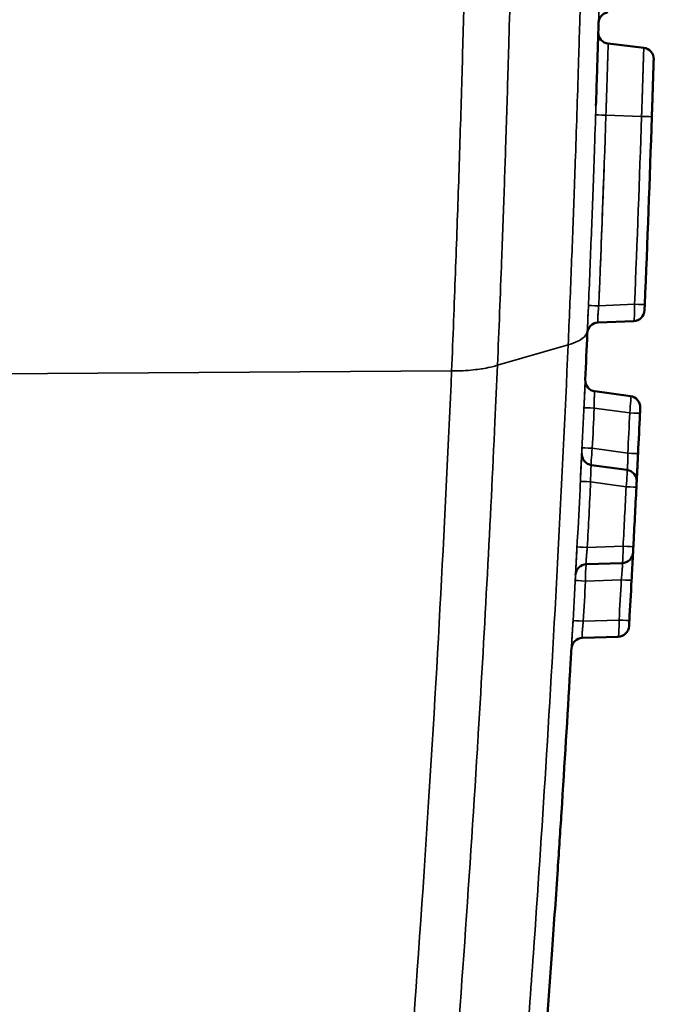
# Model space of a CAD drawing. Header units: millimetres. Extents: x 38 to 2514, y 38 to 1622.
# Tile 188 of 256: x 1157.38 to 1163.2, y 1315.38 to 1324.14. Entities that reach past the tile are written whole.
import ezdxf

# ---------------------------------------------------------------- set-up
doc = ezdxf.new("R2010")
doc.units = ezdxf.units.MM
doc.header["$LTSCALE"] = 7.692308
for name, color, linetype, lineweight in [('Dimension (ISO)', 7, 'Continuous', 25), ('Visible (ISO)', 7, 'Continuous', 50), ('Visible Narrow (ISO)', 7, 'Continuous', 35)]:
    doc.layers.add(name, color=color, linetype=linetype, lineweight=lineweight)
doc.styles.add('Note Text (ANSI)', font='tahoma.ttf')
doc.dimstyles.new('Default (ISO)', dxfattribs={"dimscale": 7.692308, "dimtxt": 1, "dimasz": 2.5, "dimexe": 3.175, "dimexo": 0, "dimgap": 0.762, "dimtad": 1, "dimrnd": 1e-08, "dimzin": 0, "dimdsep": 46, "dimtxsty": 'Note Text (ANSI)', "dimcen": 0.09, "dimdle": 10, "dimclrd": 1, "dimclre": 1, "dimclrt": 1, "dimazin": 0, "dimtfac": 3.5052, "dimtmove": 0, "dimatfit": 3, "dimfxl": 1, "dimtolj": 1, "dimtzin": 0, "dimlwd": -1, "dimlwe": -1, "dimarcsym": 0})

# ---------------------------------------------------------------- blocks, each defined once
blk = doc.blocks.new('*D12')
at = {"layer": 'Defpoints', "color": 0, "transparency": 16777216}
for p in [(1080.3751, 1332.9935), (1068.8557, 1326.9684)]:
    blk.add_point(p, dxfattribs=at)
at = {"layer": 'Dimension (ISO)', "color": 1, "transparency": 16777216}
for p, q in [((1097.4157, 1341.9065), (1312.118, 1454.2046)), ((1068.8557, 1326.9684), (1080.3751, 1332.9935)), ((1051.8151, 1318.0555), (1034.7745, 1309.1425))]:
    blk.add_line(p, q, dxfattribs=at)
for points in [[(1095.9302, 1344.7466), (1098.9012, 1339.0664), (1080.3751, 1332.9935)], [(1050.3296, 1320.8956), (1053.3006, 1315.2154), (1068.8557, 1326.9684)]]:
    blk.add_solid(points, dxfattribs=at)
at = {"layer": 'Dimension (ISO)', "color": 1, "transparency": 16777216, "insert": (1200.1712, 1413.6237), "char_height": 7.692308, "attachment_point": 1, "rotation": 27.61142, "style": 'Note Text (ANSI)'}
blk.add_mtext('\\A1;∅13.00 mm [∅0.512 in]', dxfattribs=at)

msp = doc.modelspace()

# ---------------------------------------------------------------- linework, layer by layer
at = {"layer": 'Visible (ISO)'}
for p, q in [((1162.615, 1323.9258), (1162.9314, 1323.8885)), ((1162.5035, 1323.2926), (1162.5035, 1323.2926)), ((1162.8428, 1321.4584), (1162.5245, 1321.4442)), ((1162.8132, 1320.791), (1162.4974, 1320.8332)), ((1162.782, 1320.134), (1162.4663, 1320.1773)), ((1162.7396, 1319.3061), (1162.4211, 1319.2953)), ((1162.7035, 1318.65), (1162.385, 1318.6402))]:
    msp.add_line(p, q, dxfattribs=at)
for radius in [92.2022, 91.8592]:
    msp.add_circle((1074.6154, 1329.981), radius, dxfattribs=at)
for centre, radius, start, end in [((1162.6267, 1324.0251), 0.1, 178.29438, 263.26814), ((1162.9197, 1323.7892), 0.1, 358.22944, 83.26814), ((962.6154, 1329.981), 200.5, 357.605426, 358.083608), ((1162.8383, 1321.5583), 0.1, 272.55248, 357.59119), ((1162.5289, 1321.3443), 0.1, 92.55248, 177.52624), ((1162.5107, 1320.9323), 0.1, 177.40817, 262.38193), ((1162.8, 1320.6919), 0.1, 357.34323, 82.38193), ((962.6154, 1329.981), 200.5, 357.226402, 357.328986), ((1162.4799, 1320.2764), 0.1, 177.22014, 262.1939), ((1162.7684, 1320.035), 0.1, 357.15519, 82.1939), ((962.6154, 1329.981), 200.5, 356.989388, 357.140948), ((1162.7362, 1319.4061), 0.1, 271.93645, 356.97515), ((1162.4245, 1319.1954), 0.1, 91.93645, 176.91021), ((962.6154, 1329.981), 200.5, 356.801516, 356.903968), ((1162.7004, 1318.7499), 0.1, 271.74857, 356.78728), ((1162.3881, 1318.5403), 0.1, 91.74857, 176.72233)]:
    msp.add_arc(centre, radius, start, end, dxfattribs=at)
for points, knots in [([(1162.6113, 1324.2043), (1162.6008, 1324.2024), (1162.5906, 1324.1988), (1162.5719, 1324.1886), (1162.5633, 1324.182), (1162.5488, 1324.1664), (1162.5427, 1324.1574), (1162.5338, 1324.1381), (1162.5309, 1324.1276), (1162.5296, 1324.1157), (1162.5295, 1324.1144), (1162.5293, 1324.1121), (1162.5293, 1324.1112), (1162.5292, 1324.11), (1162.5292, 1324.1098), (1162.5292, 1324.1095), (1162.5292, 1324.1095), (1162.5292, 1324.1093), (1162.5292, 1324.1093), (1162.5292, 1324.1092), (1162.5292, 1324.1091), (1162.5292, 1324.109), (1162.5292, 1324.109), (1162.5292, 1324.1089), (1162.5292, 1324.1089), (1162.5292, 1324.1089)], [0, 0, 0, 0, 0.00318665, 0.00318665, 0.006373, 0.006373, 0.00955936, 0.00955936, 0.01274571, 0.01274571, 0.01313889, 0.01313889, 0.01343387, 0.01343387, 0.01349734, 0.01349734, 0.01351713, 0.01351713, 0.01353699, 0.01353699, 0.01357723, 0.01357723, 0.01373668, 0.01373668, 0.01384948, 0.01384948, 0.01384948, 0.01384948]), ([(1162.5062, 1323.3743), (1162.5095, 1323.4741), (1162.5127, 1323.5735), (1162.5165, 1323.6926), (1162.5171, 1323.7121), (1162.5216, 1323.857), (1162.5255, 1323.9827), (1162.5292, 1324.1089)], [0.336703, 0.336703, 0.336703, 0.336703, 0.3896343, 0.3896343, 0.4, 0.4, 0.466679, 0.466679, 0.466679, 0.466679]), ([(1163.0197, 1323.7861), (1163.0197, 1323.7861), (1163.0197, 1323.7858), (1163.0196, 1323.7852), (1163.0196, 1323.785), (1163.0196, 1323.7847), (1163.0196, 1323.7843), (1163.0196, 1323.7832), (1163.0195, 1323.7815), (1163.0194, 1323.7793), (1163.0194, 1323.7788), (1163.0194, 1323.7784), (1163.0194, 1323.7779), (1163.0193, 1323.7758), (1163.0193, 1323.7732), (1163.0192, 1323.7701), (1163.0191, 1323.7689), (1163.0191, 1323.7676), (1163.019, 1323.7662), (1163.0189, 1323.7615), (1163.0187, 1323.7559), (1163.0185, 1323.749), (1163.0183, 1323.7425), (1163.0181, 1323.735), (1163.0178, 1323.7261), (1163.0177, 1323.7241), (1163.0177, 1323.7221), (1163.0176, 1323.72), (1163.0173, 1323.7091), (1163.0169, 1323.6963), (1163.0164, 1323.6816), (1163.0161, 1323.671), (1163.0157, 1323.6594), (1163.0153, 1323.6469), (1163.0152, 1323.6419), (1163.015, 1323.6368), (1163.0148, 1323.6316), (1163.0145, 1323.622), (1163.0142, 1323.6119), (1163.0139, 1323.6015), (1163.0136, 1323.5916), (1163.0132, 1323.5814), (1163.0129, 1323.571), (1163.0124, 1323.5563), (1163.0119, 1323.5412), (1163.0114, 1323.5257), (1163.0112, 1323.5185), (1163.011, 1323.5113), (1163.0107, 1323.504), (1163.0103, 1323.4904), (1163.0099, 1323.4765), (1163.0094, 1323.4623), (1163.0091, 1323.4524), (1163.0087, 1323.4423), (1163.0084, 1323.432), (1163.0079, 1323.4154), (1163.0073, 1323.3984), (1163.0067, 1323.3812), (1163.0064, 1323.3726), (1163.0062, 1323.3638), (1163.0059, 1323.3551), (1163.0053, 1323.3372), (1163.0047, 1323.3192), (1163.0041, 1323.3011), (1163.0038, 1323.2928), (1163.0035, 1323.2844), (1163.0034, 1323.276)], [0, 0, 0, 0, 0.058966, 0.058966, 0.058966, 0.083333, 0.083333, 0.083333, 0.153091, 0.153091, 0.153091, 0.166667, 0.166667, 0.166667, 0.226539, 0.226539, 0.226539, 0.25, 0.25, 0.25, 0.327895, 0.327895, 0.327895, 0.400669, 0.400669, 0.400669, 0.416667, 0.416667, 0.416667, 0.5, 0.5, 0.5, 0.559781, 0.559781, 0.559781, 0.583333, 0.583333, 0.583333, 0.626162, 0.626162, 0.626162, 0.666667, 0.666667, 0.666667, 0.72362, 0.72362, 0.72362, 0.75, 0.75, 0.75, 0.798956, 0.798956, 0.798956, 0.833333, 0.833333, 0.833333, 0.888712, 0.888712, 0.888712, 0.916667, 0.916667, 0.916667, 0.973798, 0.973798, 0.973798, 1, 1, 1, 1]), ([(1162.9403, 1321.6039), (1162.9402, 1321.6008), (1162.9401, 1321.5978), (1162.9399, 1321.5949), (1162.9399, 1321.5931), (1162.9398, 1321.5914), (1162.9397, 1321.5897), (1162.9396, 1321.5864), (1162.9394, 1321.5833), (1162.9393, 1321.5805), (1162.9393, 1321.5794), (1162.9392, 1321.5784), (1162.9392, 1321.5775), (1162.9391, 1321.575), (1162.939, 1321.5727), (1162.9389, 1321.5706), (1162.9389, 1321.5697), (1162.9388, 1321.5689), (1162.9388, 1321.568), (1162.9387, 1321.5659), (1162.9386, 1321.5639), (1162.9386, 1321.5622), (1162.9385, 1321.5618), (1162.9385, 1321.5613), (1162.9385, 1321.5609), (1162.9384, 1321.5595), (1162.9384, 1321.5582), (1162.9383, 1321.5572), (1162.9383, 1321.5568), (1162.9383, 1321.5564), (1162.9383, 1321.556), (1162.9383, 1321.5552), (1162.9382, 1321.5547), (1162.9382, 1321.5543), (1162.9382, 1321.5542), (1162.9382, 1321.5541), (1162.9382, 1321.5541)], [0, 0, 0, 0, 0.102536, 0.102536, 0.102536, 0.166667, 0.166667, 0.166667, 0.289236, 0.289236, 0.289236, 0.333333, 0.333333, 0.333333, 0.448884, 0.448884, 0.448884, 0.5, 0.5, 0.5, 0.630768, 0.630768, 0.630768, 0.666667, 0.666667, 0.666667, 0.784177, 0.784177, 0.784177, 0.833333, 0.833333, 0.833333, 0.943947, 0.943947, 0.943947, 1, 1, 1, 1]), ([(1162.8999, 1320.6872), (1162.8999, 1320.6872), (1162.8998, 1320.6865), (1162.8998, 1320.6852), (1162.8997, 1320.6839), (1162.8996, 1320.6819), (1162.8995, 1320.6797), (1162.8994, 1320.6774), (1162.8993, 1320.6749), (1162.8992, 1320.672), (1162.899, 1320.6692), (1162.8989, 1320.666), (1162.8987, 1320.6626), (1162.8986, 1320.6592), (1162.8984, 1320.6554), (1162.8982, 1320.6512), (1162.898, 1320.647), (1162.8978, 1320.6424), (1162.8976, 1320.6374)], [0.0000004, 0.0000004, 0.0000004, 0.0000004, 0.1666667, 0.1666667, 0.1666667, 0.3333333, 0.3333333, 0.3333333, 0.5, 0.5, 0.5, 0.6666667, 0.6666667, 0.6666667, 0.8333333, 0.8333333, 0.8333333, 1, 1, 1, 1]), ([(1162.8683, 1320.03), (1162.8683, 1320.03), (1162.8683, 1320.0293), (1162.8682, 1320.0279), (1162.8681, 1320.0266), (1162.868, 1320.0247), (1162.8679, 1320.0225), (1162.8678, 1320.0202), (1162.8677, 1320.0176), (1162.8675, 1320.0148), (1162.8674, 1320.0119), (1162.8672, 1320.0088), (1162.8671, 1320.0054), (1162.8669, 1320.0019), (1162.8667, 1319.9982), (1162.8665, 1319.994), (1162.8663, 1319.9898), (1162.8661, 1319.9852), (1162.8658, 1319.9802)], [0.0000004, 0.0000004, 0.0000004, 0.0000004, 0.1666667, 0.1666667, 0.1666667, 0.3333333, 0.3333333, 0.3333333, 0.5, 0.5, 0.5, 0.6666667, 0.6666667, 0.6666667, 0.8333333, 0.8333333, 0.8333333, 1, 1, 1, 1]), ([(1162.8387, 1319.4505), (1162.8385, 1319.4474), (1162.8383, 1319.4444), (1162.8382, 1319.4416), (1162.8381, 1319.4398), (1162.838, 1319.438), (1162.8379, 1319.4363), (1162.8377, 1319.4331), (1162.8376, 1319.43), (1162.8374, 1319.4271), (1162.8374, 1319.4261), (1162.8373, 1319.4251), (1162.8373, 1319.4242), (1162.8371, 1319.4216), (1162.837, 1319.4194), (1162.8369, 1319.4173), (1162.8369, 1319.4164), (1162.8368, 1319.4155), (1162.8368, 1319.4147), (1162.8367, 1319.4125), (1162.8366, 1319.4106), (1162.8365, 1319.4089), (1162.8364, 1319.4084), (1162.8364, 1319.408), (1162.8364, 1319.4076), (1162.8363, 1319.4061), (1162.8363, 1319.4049), (1162.8362, 1319.4039), (1162.8362, 1319.4035), (1162.8362, 1319.4031), (1162.8361, 1319.4027), (1162.8361, 1319.4019), (1162.8361, 1319.4013), (1162.836, 1319.401), (1162.836, 1319.4009), (1162.836, 1319.4008), (1162.836, 1319.4008)], [0.0000003, 0.0000003, 0.0000003, 0.0000003, 0.1025361, 0.1025361, 0.1025361, 0.1666667, 0.1666667, 0.1666667, 0.289236, 0.289236, 0.289236, 0.3333333, 0.3333333, 0.3333333, 0.4488843, 0.4488843, 0.4488843, 0.5, 0.5, 0.5, 0.6307681, 0.6307681, 0.6307681, 0.6666667, 0.6666667, 0.6666667, 0.7841767, 0.7841767, 0.7841767, 0.8333333, 0.8333333, 0.8333333, 0.9439466, 0.9439466, 0.9439466, 1, 1, 1, 1]), ([(1162.8031, 1318.7941), (1162.8029, 1318.7909), (1162.8027, 1318.7879), (1162.8026, 1318.7851), (1162.8025, 1318.7833), (1162.8024, 1318.7815), (1162.8023, 1318.7798), (1162.8021, 1318.7766), (1162.8019, 1318.7735), (1162.8017, 1318.7706), (1162.8017, 1318.7696), (1162.8016, 1318.7686), (1162.8016, 1318.7677), (1162.8014, 1318.7652), (1162.8013, 1318.7629), (1162.8012, 1318.7608), (1162.8011, 1318.7599), (1162.8011, 1318.759), (1162.801, 1318.7582), (1162.8009, 1318.7561), (1162.8008, 1318.7541), (1162.8007, 1318.7524), (1162.8007, 1318.752), (1162.8007, 1318.7515), (1162.8006, 1318.7511), (1162.8006, 1318.7497), (1162.8005, 1318.7484), (1162.8004, 1318.7474), (1162.8004, 1318.747), (1162.8004, 1318.7466), (1162.8004, 1318.7462), (1162.8003, 1318.7454), (1162.8003, 1318.7449), (1162.8003, 1318.7445), (1162.8003, 1318.7444), (1162.8003, 1318.7443), (1162.8003, 1318.7443)], [0.0000003, 0.0000003, 0.0000003, 0.0000003, 0.1025361, 0.1025361, 0.1025361, 0.1666667, 0.1666667, 0.1666667, 0.289236, 0.289236, 0.289236, 0.3333333, 0.3333333, 0.3333333, 0.4488843, 0.4488843, 0.4488843, 0.5, 0.5, 0.5, 0.6307681, 0.6307681, 0.6307681, 0.6666667, 0.6666667, 0.6666667, 0.7841767, 0.7841767, 0.7841767, 0.8333333, 0.8333333, 0.8333333, 0.9439466, 0.9439466, 0.9439466, 1, 1, 1, 1]), ([(1160.3969, 1300.2743), (1160.4824, 1300.8437), (1160.5651, 1301.4112), (1160.6452, 1301.9776), (1160.7254, 1302.5449), (1160.803, 1303.111), (1160.8781, 1303.6767), (1160.9038, 1303.8705), (1160.9292, 1304.0642), (1160.9543, 1304.2579), (1161.0276, 1304.8231), (1161.0984, 1305.3881), (1161.1669, 1305.9538), (1161.1732, 1306.0058), (1161.1794, 1306.0577), (1161.1857, 1306.1096), (1161.2381, 1306.546), (1161.2892, 1306.9828), (1161.3387, 1307.4189), (1161.3883, 1307.8557), (1161.4363, 1308.2918), (1161.4828, 1308.7261), (1161.5294, 1309.1629), (1161.5745, 1309.5979), (1161.6178, 1310.0298), (1161.6401, 1310.2525), (1161.662, 1310.4744), (1161.6834, 1310.6954), (1161.7215, 1311.089), (1161.7582, 1311.4796), (1161.7933, 1311.8661), (1161.8348, 1312.3217), (1161.8741, 1312.7717), (1161.9114, 1313.2149), (1161.9493, 1313.6654), (1161.9851, 1314.109), (1162.0188, 1314.5442), (1162.0536, 1314.9942), (1162.0862, 1315.4353), (1162.1167, 1315.8662), (1162.1339, 1316.1089), (1162.1504, 1316.3484), (1162.1662, 1316.5843), (1162.1776, 1316.7536), (1162.1886, 1316.9211), (1162.1993, 1317.0867), (1162.2273, 1317.5198), (1162.253, 1317.9399), (1162.2768, 1318.3477), (1162.2806, 1318.4141), (1162.2845, 1318.4802), (1162.2882, 1318.546)], [0, 0, 0, 0, 0.0727241, 0.0727241, 0.0727241, 0.1455748, 0.1455748, 0.1455748, 0.1705261, 0.1705261, 0.1705261, 0.2433182, 0.2433182, 0.2433182, 0.25, 0.25, 0.25, 0.3061297, 0.3061297, 0.3061297, 0.3623436, 0.3623436, 0.3623436, 0.4188895, 0.4188895, 0.4188895, 0.4480483, 0.4480483, 0.4480483, 0.5, 0.5, 0.5, 0.5612188, 0.5612188, 0.5612188, 0.623443, 0.623443, 0.623443, 0.6877713, 0.6877713, 0.6877713, 0.7240034, 0.7240034, 0.7240034, 0.75, 0.75, 0.75, 0.8179804, 0.8179804, 0.8179804, 0.8290548, 0.8290548, 0.8290548, 0.8290548])]:
    msp.add_open_spline(points, degree=3, knots=knots, dxfattribs=at)
for points in [[(1162.4108, 1320.9369), (1162.4171, 1321.0758), (1162.4231, 1321.213), (1162.429, 1321.3486)], [(1162.8805, 1320.2789), (1162.8797, 1320.2621), (1162.8781, 1320.2283), (1162.8756, 1320.1783), (1162.873, 1320.125), (1162.8706, 1320.077), (1162.8688, 1320.0407), (1162.8683, 1320.03), (1162.8683, 1320.03)], [(1162.836, 1319.4008), (1162.836, 1319.4008), (1162.8359, 1319.3974), (1162.835, 1319.382), (1162.8334, 1319.3513), (1162.8309, 1319.3035), (1162.8273, 1319.2374), (1162.8244, 1319.1824), (1162.8227, 1319.152)]]:
    msp.add_open_spline(points, degree=3, dxfattribs=at)
at = {"layer": 'Visible Narrow (ISO)'}
for p, q in [((1162.5947, 1323.2896), (1162.912, 1323.279)), ((1162.544, 1321.9153), (1162.544, 1321.9152)), ((1162.8491, 1321.6077), (1162.5308, 1321.5935)), ((1161.6303, 1321.065), (1162.2589, 1321.2465)), ((1152.215, 1320.9571), (1161.2225, 1321.0149)), ((1162.8064, 1320.6417), (1162.4906, 1320.6839)), ((1162.4736, 1320.3266), (1162.7893, 1320.2833)), ((1162.7746, 1319.9847), (1162.459, 1320.028)), ((1162.7475, 1319.4553), (1162.4291, 1319.4446)), ((1162.4131, 1319.1462), (1162.7316, 1319.1569)), ((1162.7119, 1318.7991), (1162.3934, 1318.7894))]:
    msp.add_line(p, q, dxfattribs=at)
msp.add_circle((1074.6154, 1329.981), 92.0855, dxfattribs=at)
for centre, major_axis, ratio, start_param, end_param in [((1162.6035, 1323.2892), (-0.0999, 0.0033), 0.000811, 4.799654, 6.282035), ((962.4755, 1329.9815), (-8.5834, -200.8126), 0.996195, 1.571607, 1.580051), ((962.4002, 1329.9842), (-8.6002, -201.2065), 0.996195, 1.571745, 1.58005), ((1162.9033, 1323.2794), (0.1002, -0.0034), 0.000811, 4.799654, 6.284321), ((964.1253, 1329.9189), (-8.192, -199.1702), 0.996195, 1.571586, 1.576379), ((1162.589, 1322.8695), (0.0034, -0.1499), 0.057781, 4.705697, 4.706989), ((1162.589, 1322.8698), (0.0999, -0.0036), 0.000487, 1.658061, 1.658174), ((964.1252, 1329.9164), (-8.5126, -199.1568), 0.996195, 1.571586, 1.572452), ((1162.5395, 1321.5931), (-0.0999, 0.0042), 0.000069, 0, 0.001175), ((1162.5395, 1321.5931), (-0.0999, 0.0042), 0.000069, 4.799655, 6.28201), ((1162.8404, 1321.6083), (0.0023, -0.1499), 0.057856, 0.001503, 1.565887), ((1162.8404, 1321.6081), (0.0999, -0.0042), 0.000082, 4.799655, 6.281991), ((1161.8305, 1321.3973), (0.5994, -0.0258), 0.319575, 5.522099, 6.283185), ((1162.7977, 1320.6419), (0.0156, 0.1491), 0.057873, 4.717012, 6.281682), ((1162.4993, 1320.6835), (-0.0999, 0.0046), 0.000218, 4.799655, 6.283027), ((941.8941, 1330.9645), (-220.5875, 10.4703), 0.951874, 3.140794, 3.142496), ((931.0631, 1331.4817), (-231.7347, 11.0221), 0.929411, 3.140774, 3.142438), ((1162.7977, 1320.6421), (0.0999, -0.0047), 0.000206, 4.799655, 6.283333), ((1162.4823, 1320.3261), (-0.0999, 0.0048), 0.000061, 4.799655, 6.283281), ((1162.4823, 1320.3264), (-0.016, -0.1491), 0.057814, 4.717244, 6.281651), ((1162.7806, 1320.2837), (0.0999, -0.0048), 0.00005, 4.799655, 6.2831), ((1162.7659, 1319.985), (0.016, 0.149), 0.057879, 4.716906, 6.281681), ((1162.4677, 1320.0275), (-0.0999, 0.005), 0.000324, 4.799655, 6.282812), ((964.1245, 1329.9002), (-10.6534, -199.0537), 0.996195, 1.571586, 1.574517), ((1015.0528, 1327.2984), (8.7958, 171.937), 0.859091, 4.710721, 4.713801), ((1162.7659, 1319.9852), (0.0999, -0.005), 0.000312, 4.799655, 6.283516), ((1162.4378, 1319.4441), (-0.0999, 0.0053), 0.000069, 4.799655, 6.282978), ((1162.7388, 1319.456), (0.0007, -0.1499), 0.057856, 0.001503, 1.565887), ((1162.7388, 1319.4558), (0.0999, -0.0053), 0.000082, 4.799655, 6.28299), ((1162.4218, 1319.1454), (-0.0006, 0.1499), 0.057797, 0.001535, 1.565656), ((1162.4218, 1319.1457), (-0.0999, 0.0054), 0.000225, 4.799655, 6.283021), ((947.2734, 1330.8369), (-215.1226, 12.0014), 0.963682, 3.141371, 3.143091), ((919.6488, 1332.3333), (-243.0756, 13.3082), 0.907305, 3.140568, 3.14219), ((1162.7229, 1319.1574), (0.0999, -0.0054), 0.000237, 4.799655, 6.283361), ((1162.4021, 1318.7889), (-0.0998, 0.0056), 0.000069, 4.799655, 6.283083), ((1162.7032, 1318.7999), (0.0002, -0.1499), 0.057856, 0.001503, 1.565887), ((1162.7032, 1318.7996), (0.0998, -0.0056), 0.000082, 4.799655, 6.283072)]:
    msp.add_ellipse(centre, major_axis=major_axis, ratio=ratio, start_param=start_param, end_param=end_param, dxfattribs=at)
for points, knots in [([(1161.2225, 1321.0149), (1161.2347, 1321.3131), (1161.246, 1321.6045), (1161.2564, 1321.8846), (1161.2668, 1322.1646), (1161.2762, 1322.4334), (1161.2852, 1322.7017), (1161.2942, 1322.97), (1161.3026, 1323.2379), (1161.3108, 1323.514), (1161.3184, 1323.7716), (1161.3258, 1324.0363), (1161.333, 1324.3127), (1161.3335, 1324.3326), (1161.334, 1324.3526), (1161.3345, 1324.3726), (1161.3422, 1324.6708), (1161.3496, 1324.9829), (1161.3566, 1325.31), (1161.3635, 1325.6372), (1161.3701, 1325.9795), (1161.3761, 1326.3371), (1161.382, 1326.6947), (1161.3874, 1327.0676), (1161.392, 1327.4552)], [0, 0, 0, 0, 0.142857, 0.142857, 0.142857, 0.285714, 0.285714, 0.285714, 0.428571, 0.428571, 0.428571, 0.561827, 0.561827, 0.561827, 0.571429, 0.571429, 0.571429, 0.714286, 0.714286, 0.714286, 0.857143, 0.857143, 0.857143, 1, 1, 1, 1]), ([(1161.6303, 1321.065), (1161.6369, 1321.2233), (1161.6433, 1321.38), (1161.6557, 1321.6921), (1161.6617, 1321.8474), (1161.6683, 1322.022), (1161.6691, 1322.0443), (1161.6699, 1322.0665), (1161.674, 1322.1747), (1161.6778, 1322.2813), (1161.6855, 1322.494), (1161.6892, 1322.6), (1161.6962, 1322.8045), (1161.6996, 1322.903), (1161.7029, 1323.0028), (1161.7029, 1323.0038), (1161.7068, 1323.1208), (1161.7105, 1323.2374), (1161.7178, 1323.4713), (1161.7214, 1323.5885), (1161.7273, 1323.7898), (1161.7298, 1323.8728), (1161.7322, 1323.9578), (1161.7322, 1323.9587), (1161.7369, 1324.1246), (1161.7415, 1324.2937), (1161.7503, 1324.6313), (1161.7545, 1324.7992), (1161.7588, 1324.9828), (1161.7591, 1324.9941), (1161.7593, 1325.0055), (1161.7639, 1325.1995), (1161.7683, 1325.3991), (1161.7762, 1325.7871), (1161.7799, 1325.9752), (1161.7833, 1326.1679), (1161.787, 1326.3749), (1161.7905, 1326.5863), (1161.797, 1327.0144), (1161.7999, 1327.2316), (1161.8026, 1327.4537), (1161.8027, 1327.4544)], [0, 0, 0, 0, 0.076718, 0.076718, 0.155143, 0.155143, 0.166667, 0.166667, 0.166667, 0.222803, 0.222803, 0.27971, 0.27971, 0.332814, 0.332814, 0.333333, 0.333333, 0.395696, 0.395696, 0.457152, 0.457152, 0.499545, 0.499545, 0.5, 0.5, 0.583137, 0.583137, 0.661516, 0.661516, 0.666667, 0.666667, 0.666667, 0.754637, 0.754637, 0.833001, 0.833333, 0.833333, 0.91754, 0.91754, 0.999738, 1, 1, 1, 1]), ([(1162.4309, 1327.4462), (1162.4309, 1327.4461), (1162.4309, 1327.4461), (1162.4285, 1327.2529), (1162.4259, 1327.0624), (1162.4201, 1326.6848), (1162.417, 1326.4979), (1162.4126, 1326.259), (1162.4116, 1326.2033), (1162.4081, 1326.0196), (1162.4056, 1325.8933), (1162.4004, 1325.6425), (1162.3977, 1325.5181), (1162.3921, 1325.2702), (1162.3892, 1325.1467), (1162.3857, 1325.0011), (1162.3851, 1324.9788), (1162.3811, 1324.8138), (1162.3774, 1324.6714), (1162.3698, 1324.3872), (1162.3658, 1324.2454), (1162.3586, 1323.9976), (1162.3555, 1323.892), (1162.3479, 1323.643), (1162.3433, 1323.499), (1162.3339, 1323.211), (1162.3291, 1323.067), (1162.3199, 1322.8032), (1162.3157, 1322.6841), (1162.3036, 1322.3523), (1162.2954, 1322.1365), (1162.2779, 1321.6971), (1162.2687, 1321.4734), (1162.2589, 1321.2465)], [0.0000003, 0.0000003, 0.0000003, 0.0000003, 0.0000005, 0.0000005, 0.085837, 0.085837, 0.1732053, 0.1732053, 0.2, 0.2, 0.262248, 0.262248, 0.3251241, 0.3251241, 0.3884882, 0.3884882, 0.4, 0.4, 0.4734124, 0.4734124, 0.5462612, 0.5462612, 0.6, 0.6, 0.6722115, 0.6722115, 0.7429219, 0.7429219, 0.8, 0.8, 0.8999941, 0.8999941, 1, 1, 1, 1]), ([(1162.5993, 1327.4439), (1162.5969, 1327.2531), (1162.5942, 1327.0652), (1162.5914, 1326.8807), (1162.5884, 1326.6929), (1162.5853, 1326.5085), (1162.582, 1326.3282), (1162.5811, 1326.276), (1162.5801, 1326.224), (1162.5791, 1326.1724), (1162.5767, 1326.0459), (1162.5742, 1325.9214), (1162.5716, 1325.7986), (1162.5691, 1325.6744), (1162.5664, 1325.5518), (1162.5636, 1325.4302), (1162.5608, 1325.3076), (1162.5579, 1325.1859), (1162.5549, 1325.0646), (1162.5545, 1325.0448), (1162.554, 1325.0251), (1162.5535, 1325.0054), (1162.55, 1324.8651), (1162.5464, 1324.725), (1162.5426, 1324.5847), (1162.5388, 1324.4454), (1162.5349, 1324.3059), (1162.5308, 1324.1655), (1162.5279, 1324.0638), (1162.5248, 1323.9616), (1162.5217, 1323.8588), (1162.5173, 1323.718), (1162.5128, 1323.576), (1162.5081, 1323.4324), (1162.5035, 1323.2918), (1162.4987, 1323.1497), (1162.4937, 1323.0057), (1162.4898, 1322.8923), (1162.4857, 1322.7777), (1162.4814, 1322.6617), (1162.4738, 1322.4547), (1162.4658, 1322.2434), (1162.4572, 1322.0282), (1162.4486, 1321.8129), (1162.4396, 1321.5938), (1162.43, 1321.3715)], [0, 0, 0, 0, 0.086455, 0.086455, 0.086455, 0.1744723, 0.1744723, 0.1744723, 0.2, 0.2, 0.2, 0.2626259, 0.2626259, 0.2626259, 0.3258848, 0.3258848, 0.3258848, 0.3896323, 0.3896323, 0.3896323, 0.4, 0.4, 0.4, 0.4737505, 0.4737505, 0.4737505, 0.5469319, 0.5469319, 0.5469319, 0.6, 0.6, 0.6, 0.6727269, 0.6727269, 0.6727269, 0.7439348, 0.7439348, 0.7439348, 0.8, 0.8, 0.8, 0.9, 0.9, 0.9, 1, 1, 1, 1]), ([(1162.5268, 1324.0281), (1162.5268, 1324.0281), (1162.5267, 1324.0267), (1162.5264, 1324.0156), (1162.5257, 1323.9922), (1162.5247, 1323.9572), (1162.5233, 1323.9124), (1162.5217, 1323.8611), (1162.52, 1323.8052), (1162.5181, 1323.7445), (1162.5161, 1323.6787), (1162.5138, 1323.6077), (1162.5114, 1323.5327), (1162.5089, 1323.4546), (1162.5071, 1323.4009), (1162.5062, 1323.3738), (1162.5062, 1323.3737)], [0, 0, 0, 0, 0.0714286, 0.1428571, 0.2142857, 0.2857143, 0.3571429, 0.4285714, 0.5, 0.5714286, 0.6428571, 0.7142857, 0.7857143, 0.8571429, 0.9285714, 0.9287776, 0.9287776, 0.9287776, 0.9287776]), ([(1162.615, 1323.9258), (1162.615, 1323.9258), (1162.615, 1323.9253), (1162.6149, 1323.9237), (1162.6149, 1323.9235), (1162.6149, 1323.9233), (1162.6149, 1323.9231), (1162.6149, 1323.9219), (1162.6148, 1323.9202), (1162.6148, 1323.9179), (1162.6147, 1323.9163), (1162.6147, 1323.9144), (1162.6146, 1323.9122), (1162.6145, 1323.91), (1162.6145, 1323.9076), (1162.6144, 1323.9049), (1162.6143, 1323.9015), (1162.6142, 1323.8978), (1162.614, 1323.8937), (1162.614, 1323.8928), (1162.614, 1323.892), (1162.614, 1323.8911), (1162.6139, 1323.8885), (1162.6138, 1323.8857), (1162.6137, 1323.8828), (1162.6135, 1323.8761), (1162.6133, 1323.8687), (1162.613, 1323.8606), (1162.6129, 1323.857), (1162.6128, 1323.8533), (1162.6127, 1323.8494), (1162.6124, 1323.841), (1162.6122, 1323.832), (1162.6119, 1323.8226), (1162.6117, 1323.8161), (1162.6115, 1323.8095), (1162.6112, 1323.8027), (1162.611, 1323.795), (1162.6108, 1323.787), (1162.6105, 1323.7789), (1162.6102, 1323.7684), (1162.6099, 1323.7577), (1162.6095, 1323.7466), (1162.6093, 1323.7414), (1162.6092, 1323.7362), (1162.609, 1323.7308), (1162.6086, 1323.7173), (1162.6082, 1323.7033), (1162.6077, 1323.6888), (1162.6076, 1323.6855), (1162.6075, 1323.6823), (1162.6074, 1323.679), (1162.6073, 1323.6759), (1162.6072, 1323.6728), (1162.6071, 1323.6697), (1162.6066, 1323.6546), (1162.6061, 1323.639), (1162.6056, 1323.623), (1162.6052, 1323.6108), (1162.6048, 1323.5984), (1162.6044, 1323.5856), (1162.6042, 1323.5781), (1162.6039, 1323.5705), (1162.6037, 1323.5628), (1162.603, 1323.542), (1162.6023, 1323.5205), (1162.6016, 1323.4984), (1162.6009, 1323.4763), (1162.6002, 1323.4537), (1162.5994, 1323.4307), (1162.599, 1323.4184), (1162.5986, 1323.406), (1162.5982, 1323.3936), (1162.5978, 1323.3826), (1162.5975, 1323.3717), (1162.5971, 1323.3607), (1162.5964, 1323.3405), (1162.5958, 1323.3203), (1162.5951, 1323.2998), (1162.595, 1323.2964), (1162.5948, 1323.293), (1162.5948, 1323.2896)], [0, 0, 0, 0, 0.0642618, 0.0642618, 0.0642618, 0.0714286, 0.0714286, 0.0714286, 0.1129699, 0.1129699, 0.1129699, 0.1428571, 0.1428571, 0.1428571, 0.1719732, 0.1719732, 0.1719732, 0.2071139, 0.2071139, 0.2071139, 0.2142857, 0.2142857, 0.2142857, 0.2358312, 0.2358312, 0.2358312, 0.2857143, 0.2857143, 0.2857143, 0.3081908, 0.3081908, 0.3081908, 0.3571429, 0.3571429, 0.3571429, 0.3906443, 0.3906443, 0.3906443, 0.4285714, 0.4285714, 0.4285714, 0.4771486, 0.4771486, 0.4771486, 0.5, 0.5, 0.5, 0.5582712, 0.5582712, 0.5582712, 0.5714286, 0.5714286, 0.5714286, 0.5836579, 0.5836579, 0.5836579, 0.6428571, 0.6428571, 0.6428571, 0.6877458, 0.6877458, 0.6877458, 0.7142857, 0.7142857, 0.7142857, 0.7857143, 0.7857143, 0.7857143, 0.8571429, 0.8571429, 0.8571429, 0.895182, 0.895182, 0.895182, 0.9285714, 0.9285714, 0.9285714, 0.9899369, 0.9899369, 0.9899369, 1, 1, 1, 1]), ([(1162.9314, 1323.8885), (1162.9314, 1323.8885), (1162.9314, 1323.8882), (1162.9314, 1323.8873), (1162.9314, 1323.887), (1162.9313, 1323.8856), (1162.9313, 1323.8841), (1162.9312, 1323.8813), (1162.9312, 1323.8806), (1162.9311, 1323.8775), (1162.931, 1323.8748), (1162.9309, 1323.8701), (1162.9308, 1323.8685), (1162.9306, 1323.8617), (1162.9304, 1323.8554), (1162.9302, 1323.8469), (1162.9301, 1323.8463), (1162.9299, 1323.8389), (1162.9297, 1323.8311), (1162.9293, 1323.8191), (1162.9292, 1323.8161), (1162.9288, 1323.802), (1162.9284, 1323.7891), (1162.9279, 1323.772), (1162.9278, 1323.7693), (1162.9273, 1323.7536), (1162.9269, 1323.7396), (1162.9262, 1323.7184), (1162.926, 1323.7123), (1162.9255, 1323.6947), (1162.9251, 1323.6828), (1162.9243, 1323.658), (1162.9239, 1323.6452), (1162.9229, 1323.6149), (1162.9224, 1323.5973), (1162.9215, 1323.5696), (1162.9212, 1323.5597), (1162.9204, 1323.5344), (1162.9199, 1323.5189), (1162.9189, 1323.49), (1162.9185, 1323.4766), (1162.9175, 1323.4466), (1162.917, 1323.4297), (1162.916, 1323.3992), (1162.9155, 1323.3857), (1162.9146, 1323.3578), (1162.9142, 1323.3435), (1162.9132, 1323.3154), (1162.9128, 1323.3017), (1162.9122, 1323.2848), (1162.9121, 1323.2819), (1162.912, 1323.279)], [0, 0, 0, 0, 0.0610324, 0.0610324, 0.0833333, 0.0833333, 0.1455303, 0.1455303, 0.1666667, 0.1666667, 0.2247741, 0.2247741, 0.25, 0.25, 0.3270282, 0.3270282, 0.3333333, 0.3333333, 0.3969162, 0.3969162, 0.4166667, 0.4166667, 0.4869524, 0.4869524, 0.5, 0.5, 0.5600158, 0.5600158, 0.5833333, 0.5833333, 0.625, 0.625, 0.6666667, 0.6666667, 0.7206518, 0.7206518, 0.75, 0.75, 0.7953508, 0.7953508, 0.8333333, 0.8333333, 0.879818, 0.879818, 0.9166667, 0.9166667, 0.9556257, 0.9556257, 0.99245, 0.99245, 1, 1, 1, 1]), ([(1162.5308, 1321.5935), (1162.5301, 1321.5863), (1162.5294, 1321.579), (1162.5285, 1321.5688), (1162.5282, 1321.566), (1162.5275, 1321.558), (1162.5271, 1321.5529), (1162.5263, 1321.5428), (1162.5259, 1321.5378), (1162.525, 1321.5262), (1162.5246, 1321.5196), (1162.5239, 1321.5092), (1162.5237, 1321.5054), (1162.5231, 1321.4952), (1162.5228, 1321.4891), (1162.5225, 1321.4798), (1162.5224, 1321.4765), (1162.5222, 1321.4689), (1162.5221, 1321.4648), (1162.5222, 1321.4579), (1162.5223, 1321.455), (1162.5226, 1321.4499), (1162.5229, 1321.4478), (1162.5235, 1321.445), (1162.5239, 1321.4442), (1162.5245, 1321.4442)], [0, 0, 0, 0, 0.119999, 0.119999, 0.166667, 0.166667, 0.251214, 0.251214, 0.333333, 0.333333, 0.437491, 0.437491, 0.5, 0.5, 0.604669, 0.604669, 0.666667, 0.666667, 0.755382, 0.755382, 0.833333, 0.833333, 0.916669, 0.916669, 1, 1, 1, 1]), ([(1162.43, 1321.3715), (1162.4028, 1320.7411), (1162.3729, 1320.1157), (1162.3404, 1319.4961), (1162.3073, 1318.8672), (1162.2717, 1318.2444), (1162.2336, 1317.6287), (1162.1984, 1317.0595), (1162.1611, 1316.4964), (1162.1219, 1315.9402), (1162.0987, 1315.6099), (1162.0748, 1315.2821), (1162.0502, 1314.9563), (1162.0175, 1314.5216), (1161.9836, 1314.0904), (1161.9485, 1313.6616), (1161.9132, 1313.2305), (1161.8767, 1312.8019), (1161.8389, 1312.3747), (1161.801, 1311.9456), (1161.7618, 1311.518), (1161.7213, 1311.0906), (1161.7129, 1311.0024), (1161.7045, 1310.9143), (1161.696, 1310.8261), (1161.6556, 1310.4057), (1161.6138, 1309.9854), (1161.5705, 1309.5641), (1161.5489, 1309.3535), (1161.5269, 1309.1427), (1161.5046, 1308.9315), (1161.4601, 1308.511), (1161.4141, 1308.0889), (1161.3664, 1307.6641), (1161.3191, 1307.2432), (1161.2702, 1306.8197), (1161.2195, 1306.3923), (1161.1928, 1306.1679), (1161.1656, 1305.9425), (1161.1379, 1305.7158), (1161.0651, 1305.1197), (1160.9885, 1304.5153), (1160.908, 1303.9036), (1160.8573, 1303.5175), (1160.8049, 1303.1286), (1160.7511, 1302.7369), (1160.6679, 1302.1317), (1160.581, 1301.5202), (1160.4903, 1300.9032), (1160.4596, 1300.6942), (1160.4284, 1300.4845), (1160.3969, 1300.2743)], [0, 0, 0, 0, 0.0846536, 0.0846536, 0.0846536, 0.1705726, 0.1705726, 0.1705726, 0.25, 0.25, 0.25, 0.2971553, 0.2971553, 0.2971553, 0.3600714, 0.3600714, 0.3600714, 0.4233373, 0.4233373, 0.4233373, 0.486889, 0.486889, 0.486889, 0.5, 0.5, 0.5, 0.5625347, 0.5625347, 0.5625347, 0.5937844, 0.5937844, 0.5937844, 0.6559943, 0.6559943, 0.6559943, 0.717633, 0.717633, 0.717633, 0.75, 0.75, 0.75, 0.8351305, 0.8351305, 0.8351305, 0.8888586, 0.8888586, 0.8888586, 0.971877, 0.971877, 0.971877, 1, 1, 1, 1]), ([(1162.2589, 1321.2465), (1162.2314, 1320.6132), (1162.201, 1319.985), (1162.168, 1319.3627), (1162.1345, 1318.7314), (1162.0984, 1318.1063), (1162.0598, 1317.4884), (1162.0251, 1316.9315), (1161.9884, 1316.3804), (1161.9499, 1315.836), (1161.9267, 1315.5067), (1161.9027, 1315.1799), (1161.8781, 1314.855), (1161.8453, 1314.4212), (1161.8113, 1313.9908), (1161.7761, 1313.5629), (1161.7407, 1313.1327), (1161.7041, 1312.705), (1161.6662, 1312.2786), (1161.6281, 1311.8503), (1161.5888, 1311.4235), (1161.5482, 1310.997), (1161.5401, 1310.9116), (1161.5319, 1310.8263), (1161.5236, 1310.7409), (1161.4831, 1310.3213), (1161.4412, 1309.9017), (1161.3979, 1309.4811), (1161.3764, 1309.2719), (1161.3545, 1309.0623), (1161.3322, 1308.8524), (1161.2876, 1308.4327), (1161.2415, 1308.0114), (1161.1938, 1307.5874), (1161.1464, 1307.1672), (1161.0974, 1306.7444), (1161.0465, 1306.3178), (1161.0201, 1306.0962), (1160.9932, 1305.8735), (1160.9657, 1305.6497), (1160.8931, 1305.0586), (1160.8169, 1304.4594), (1160.737, 1303.8529), (1160.6858, 1303.4649), (1160.6331, 1303.074), (1160.5789, 1302.6805), (1160.4961, 1302.0799), (1160.4096, 1301.473), (1160.3195, 1300.8608), (1160.2886, 1300.6511), (1160.2573, 1300.4409), (1160.2255, 1300.2301)], [0.0000012, 0.0000012, 0.0000012, 0.0000012, 0.0853649, 0.0853649, 0.0853649, 0.1719553, 0.1719553, 0.1719553, 0.25, 0.25, 0.25, 0.2971925, 0.2971925, 0.2971925, 0.3602198, 0.3602198, 0.3602198, 0.4235943, 0.4235943, 0.4235943, 0.487258, 0.487258, 0.487258, 0.5, 0.5, 0.5, 0.5626498, 0.5626498, 0.5626498, 0.5938252, 0.5938252, 0.5938252, 0.6561506, 0.6561506, 0.6561506, 0.7179142, 0.7179142, 0.7179142, 0.75, 0.75, 0.75, 0.8347436, 0.8347436, 0.8347436, 0.8889536, 0.8889536, 0.8889536, 0.9716763, 0.9716763, 0.9716763, 1, 1, 1, 1]), ([(1159.2005, 1300.223), (1159.5206, 1302.3358), (1159.7926, 1304.3629), (1160.0256, 1306.314), (1160.2586, 1308.2651), (1160.4527, 1310.1401), (1160.6125, 1311.9064), (1160.7723, 1313.6726), (1160.8978, 1315.3302), (1160.9966, 1316.8508), (1161.0955, 1318.3714), (1161.1677, 1319.7553), (1161.2225, 1321.0149)], [0, 0, 0, 0, 0.25, 0.25, 0.25, 0.5, 0.5, 0.5, 0.75, 0.75, 0.75, 1, 1, 1, 1]), ([(1159.6029, 1300.2073), (1159.7144, 1300.9449), (1159.8202, 1301.6724), (1160.0223, 1303.1189), (1160.1186, 1303.8375), (1160.2349, 1304.7429), (1160.2597, 1304.9383), (1160.3605, 1305.7419), (1160.4332, 1306.344), (1160.5727, 1307.5453), (1160.6394, 1308.1443), (1160.7391, 1309.077), (1160.7746, 1309.4169), (1160.8781, 1310.4355), (1160.9424, 1311.1041), (1161.0645, 1312.4404), (1161.1217, 1313.1068), (1161.1808, 1313.8362), (1161.1872, 1313.916), (1161.2434, 1314.6194), (1161.2889, 1315.2271), (1161.3752, 1316.4503), (1161.4153, 1317.0631), (1161.4541, 1317.6981), (1161.4568, 1317.7419), (1161.489, 1318.2746), (1161.5159, 1318.7485), (1161.5651, 1319.6738), (1161.5874, 1320.1247), (1161.6155, 1320.7311), (1161.623, 1320.8992), (1161.6303, 1321.065)], [0, 0, 0, 0, 0.0871505, 0.0871505, 0.175556, 0.175556, 0.2, 0.2, 0.2764561, 0.2764561, 0.3545788, 0.3545788, 0.4, 0.4, 0.4920724, 0.4920724, 0.5881525, 0.5881525, 0.6, 0.6, 0.6929248, 0.6929248, 0.7925989, 0.7925989, 0.8, 0.8, 0.882926, 0.882926, 0.9671164, 0.9671164, 1, 1, 1, 1]), ([(1161.2225, 1321.0149), (1161.2523, 1321.0147), (1161.282, 1321.0151), (1161.3112, 1321.0163), (1161.3318, 1321.0171), (1161.3522, 1321.0183), (1161.3723, 1321.0198), (1161.4012, 1321.022), (1161.4294, 1321.0249), (1161.4567, 1321.0285), (1161.4754, 1321.0309), (1161.4936, 1321.0337), (1161.5112, 1321.0368), (1161.5368, 1321.0413), (1161.5613, 1321.0464), (1161.5843, 1321.0522), (1161.6004, 1321.0562), (1161.6157, 1321.0605), (1161.6303, 1321.065)], [0, 0, 0, 0, 0.1955791, 0.1955791, 0.1955791, 0.3333333, 0.3333333, 0.3333333, 0.531223, 0.531223, 0.531223, 0.6666667, 0.6666667, 0.6666667, 0.863166, 0.863166, 0.863166, 1, 1, 1, 1]), ([(1162.4974, 1320.8332), (1162.497, 1320.8333), (1162.4966, 1320.8328), (1162.496, 1320.8314), (1162.4959, 1320.8309), (1162.4955, 1320.8293), (1162.4952, 1320.828), (1162.4946, 1320.8249), (1162.4944, 1320.823), (1162.4938, 1320.8179), (1162.4934, 1320.8145), (1162.4929, 1320.8079), (1162.4927, 1320.8052), (1162.4923, 1320.7973), (1162.492, 1320.7917), (1162.4916, 1320.7817), (1162.4914, 1320.7777), (1162.4911, 1320.7674), (1162.4909, 1320.7609), (1162.4907, 1320.7475), (1162.4906, 1320.7409), (1162.4905, 1320.7263), (1162.4904, 1320.7183), (1162.4904, 1320.7016), (1162.4905, 1320.6929), (1162.4906, 1320.6839)], [0, 0, 0, 0, 0.120026, 0.120026, 0.166667, 0.166667, 0.251223, 0.251223, 0.333333, 0.333333, 0.437493, 0.437493, 0.5, 0.5, 0.604693, 0.604693, 0.666667, 0.666667, 0.755225, 0.755225, 0.833333, 0.833333, 0.916667, 0.916667, 1, 1, 1, 1]), ([(1162.3824, 1320.331), (1162.3822, 1320.3259), (1162.382, 1320.3212), (1162.3818, 1320.3168), (1162.3815, 1320.3123), (1162.3813, 1320.3082), (1162.3812, 1320.3046), (1162.381, 1320.301), (1162.3808, 1320.2979), (1162.3807, 1320.2951), (1162.3806, 1320.2924), (1162.3805, 1320.29), (1162.3804, 1320.288), (1162.3803, 1320.286), (1162.3802, 1320.2844), (1162.3801, 1320.2832), (1162.3801, 1320.282), (1162.38, 1320.2812), (1162.38, 1320.2812)], [0.0000004, 0.0000004, 0.0000004, 0.0000004, 0.1666667, 0.1666667, 0.1666667, 0.3333333, 0.3333333, 0.3333333, 0.5, 0.5, 0.5, 0.6666667, 0.6666667, 0.6666667, 0.8333333, 0.8333333, 0.8333333, 1, 1, 1, 1]), ([(1162.7893, 1320.2833), (1162.7894, 1320.2761), (1162.7894, 1320.2687), (1162.7894, 1320.2585), (1162.7894, 1320.2557), (1162.7894, 1320.2477), (1162.7894, 1320.2425), (1162.7893, 1320.2324), (1162.7892, 1320.2274), (1162.789, 1320.2158), (1162.7889, 1320.2092), (1162.7886, 1320.1988), (1162.7885, 1320.1949), (1162.7881, 1320.1847), (1162.7878, 1320.1786), (1162.7873, 1320.1694), (1162.7871, 1320.1661), (1162.7866, 1320.1585), (1162.7862, 1320.1543), (1162.7855, 1320.1474), (1162.7852, 1320.1446), (1162.7844, 1320.1396), (1162.7839, 1320.1375), (1162.783, 1320.1347), (1162.7825, 1320.134), (1162.782, 1320.134)], [0, 0, 0, 0, 0.120087, 0.120087, 0.166667, 0.166667, 0.251241, 0.251241, 0.333333, 0.333333, 0.437504, 0.437504, 0.5, 0.5, 0.604688, 0.604688, 0.666667, 0.666667, 0.75528, 0.75528, 0.833333, 0.833333, 0.916667, 0.916667, 1, 1, 1, 1]), ([(1162.4663, 1320.1773), (1162.4659, 1320.1774), (1162.4655, 1320.1769), (1162.4649, 1320.1755), (1162.4648, 1320.175), (1162.4643, 1320.1734), (1162.4641, 1320.1721), (1162.4635, 1320.169), (1162.4632, 1320.1671), (1162.4626, 1320.162), (1162.4623, 1320.1586), (1162.4617, 1320.152), (1162.4616, 1320.1493), (1162.461, 1320.1414), (1162.4607, 1320.1358), (1162.4603, 1320.1258), (1162.4601, 1320.1218), (1162.4598, 1320.1115), (1162.4596, 1320.105), (1162.4593, 1320.0916), (1162.4592, 1320.085), (1162.459, 1320.0704), (1162.4589, 1320.0624), (1162.4589, 1320.0457), (1162.4589, 1320.037), (1162.459, 1320.028)], [0, 0, 0, 0, 0.120017, 0.120017, 0.166667, 0.166667, 0.251217, 0.251217, 0.333333, 0.333333, 0.437487, 0.437487, 0.5, 0.5, 0.604688, 0.604688, 0.666667, 0.666667, 0.755216, 0.755216, 0.833333, 0.833333, 0.916667, 0.916667, 1, 1, 1, 1]), ([(1162.4291, 1319.4446), (1162.4284, 1319.4382), (1162.4277, 1319.4318), (1162.4269, 1319.4244), (1162.4268, 1319.4233), (1162.4262, 1319.4174), (1162.4257, 1319.4125), (1162.425, 1319.4054), (1162.4248, 1319.403), (1162.424, 1319.3944), (1162.4235, 1319.3881), (1162.4228, 1319.3807), (1162.4228, 1319.3796), (1162.4222, 1319.3729), (1162.4217, 1319.3671), (1162.4212, 1319.3596), (1162.4211, 1319.3578), (1162.4206, 1319.3501), (1162.4202, 1319.3443), (1162.4198, 1319.337), (1162.4197, 1319.3355), (1162.4194, 1319.3287), (1162.4192, 1319.3237), (1162.4191, 1319.3176), (1162.419, 1319.3161), (1162.419, 1319.3108), (1162.419, 1319.3074), (1162.4192, 1319.3031), (1162.4193, 1319.3019), (1162.4196, 1319.2986), (1162.4199, 1319.297), (1162.4206, 1319.2956), (1162.4208, 1319.2953), (1162.4211, 1319.2953)], [0, 0, 0, 0, 0.106641, 0.106641, 0.125, 0.125, 0.208962, 0.208962, 0.25, 0.25, 0.357287, 0.357287, 0.375, 0.375, 0.470717, 0.470717, 0.5, 0.5, 0.598214, 0.598214, 0.625, 0.625, 0.719038, 0.719038, 0.75, 0.75, 0.834475, 0.834475, 0.875, 0.875, 0.954105, 0.954105, 1, 1, 1, 1]), ([(1162.7396, 1319.3061), (1162.74, 1319.3061), (1162.7403, 1319.3056), (1162.7408, 1319.3042), (1162.7409, 1319.3037), (1162.7411, 1319.302), (1162.7413, 1319.3007), (1162.7415, 1319.2975), (1162.7416, 1319.2956), (1162.7417, 1319.2905), (1162.7417, 1319.2871), (1162.7416, 1319.2805), (1162.7415, 1319.2778), (1162.7412, 1319.2699), (1162.7409, 1319.2643), (1162.7404, 1319.2542), (1162.7401, 1319.2503), (1162.7394, 1319.24), (1162.7389, 1319.2334), (1162.7378, 1319.2202), (1162.7373, 1319.2136), (1162.736, 1319.1991), (1162.7352, 1319.1911), (1162.7335, 1319.1745), (1162.7326, 1319.1658), (1162.7316, 1319.1569)], [0, 0, 0, 0, 0.120064, 0.120064, 0.166667, 0.166667, 0.251234, 0.251234, 0.333333, 0.333333, 0.437507, 0.437507, 0.5, 0.5, 0.604666, 0.604666, 0.666667, 0.666667, 0.755417, 0.755417, 0.833333, 0.833333, 0.91669, 0.91669, 1, 1, 1, 1]), ([(1162.3246, 1319.2008), (1162.3246, 1319.2008), (1162.3246, 1319.2005), (1162.3246, 1319.2), (1162.3246, 1319.1997), (1162.3246, 1319.1992), (1162.3245, 1319.1987), (1162.3245, 1319.1978), (1162.3244, 1319.1965), (1162.3243, 1319.195), (1162.3243, 1319.1944), (1162.3243, 1319.1939), (1162.3242, 1319.1933), (1162.3242, 1319.1917), (1162.3241, 1319.19), (1162.324, 1319.1881), (1162.3239, 1319.1873), (1162.3239, 1319.1865), (1162.3238, 1319.1856), (1162.3237, 1319.1834), (1162.3236, 1319.181), (1162.3234, 1319.1784), (1162.3234, 1319.1777), (1162.3234, 1319.1769), (1162.3233, 1319.1762), (1162.3232, 1319.1738), (1162.323, 1319.1712), (1162.3229, 1319.1684), (1162.3228, 1319.1673), (1162.3228, 1319.1661), (1162.3227, 1319.1649), (1162.3225, 1319.1621), (1162.3224, 1319.1591), (1162.3222, 1319.156), (1162.3221, 1319.1544), (1162.322, 1319.1528), (1162.322, 1319.1511)], [0.0000004, 0.0000004, 0.0000004, 0.0000004, 0.1025718, 0.1025718, 0.1025718, 0.1666667, 0.1666667, 0.1666667, 0.2892472, 0.2892472, 0.2892472, 0.3333333, 0.3333333, 0.3333333, 0.4489154, 0.4489154, 0.4489154, 0.5, 0.5, 0.5, 0.6308048, 0.6308048, 0.6308048, 0.6666667, 0.6666667, 0.6666667, 0.7842159, 0.7842159, 0.7842159, 0.8333333, 0.8333333, 0.8333333, 0.94399, 0.94399, 0.94399, 1, 1, 1, 1]), ([(1162.3934, 1318.7894), (1162.3926, 1318.7823), (1162.3918, 1318.775), (1162.3908, 1318.7648), (1162.3905, 1318.7619), (1162.3897, 1318.754), (1162.3892, 1318.7489), (1162.3882, 1318.7388), (1162.3877, 1318.7338), (1162.3867, 1318.7222), (1162.3862, 1318.7157), (1162.3854, 1318.7053), (1162.3851, 1318.7014), (1162.3844, 1318.6912), (1162.384, 1318.6851), (1162.3835, 1318.6759), (1162.3834, 1318.6726), (1162.3831, 1318.665), (1162.383, 1318.6608), (1162.3829, 1318.6539), (1162.383, 1318.651), (1162.3832, 1318.646), (1162.3835, 1318.6439), (1162.3841, 1318.641), (1162.3845, 1318.6402), (1162.385, 1318.6402)], [0, 0, 0, 0, 0.119999, 0.119999, 0.166667, 0.166667, 0.251214, 0.251214, 0.333333, 0.333333, 0.437491, 0.437491, 0.5, 0.5, 0.604669, 0.604669, 0.666667, 0.666667, 0.755382, 0.755382, 0.833333, 0.833333, 0.916669, 0.916669, 1, 1, 1, 1])]:
    msp.add_open_spline(points, degree=3, knots=knots, dxfattribs=at)
for points in [[(1162.4396, 1321.5973), (1162.4389, 1321.5805), (1162.4375, 1321.5468), (1162.4354, 1321.4968), (1162.4331, 1321.4436), (1162.431, 1321.3956), (1162.4295, 1321.3593), (1162.429, 1321.3486), (1162.429, 1321.3486)], [(1162.4108, 1320.9369), (1162.4108, 1320.9369), (1162.4106, 1320.9334), (1162.4099, 1320.9181), (1162.4085, 1320.8874), (1162.4064, 1320.8396), (1162.4033, 1320.7735), (1162.4008, 1320.7185), (1162.3994, 1320.6881)], [(1162.38, 1320.2812), (1162.38, 1320.2812), (1162.3799, 1320.2778), (1162.3791, 1320.2624), (1162.3776, 1320.2318), (1162.3753, 1320.184), (1162.372, 1320.1179), (1162.3693, 1320.0629), (1162.3678, 1320.0325)], [(1162.3379, 1319.4494), (1162.3372, 1319.4368), (1162.3359, 1319.412), (1162.3341, 1319.3765), (1162.3321, 1319.3398), (1162.3301, 1319.302), (1162.3281, 1319.2647), (1162.3263, 1319.2317), (1162.325, 1319.2076), (1162.3246, 1319.2008), (1162.3246, 1319.2008)], [(1162.3023, 1318.7945), (1162.3014, 1318.7778), (1162.2995, 1318.744), (1162.2966, 1318.694), (1162.2936, 1318.6409), (1162.2909, 1318.5929), (1162.2888, 1318.5566), (1162.2882, 1318.546), (1162.2882, 1318.546)]]:
    msp.add_open_spline(points, degree=3, dxfattribs=at)

# ---------------------------------------------------------------- dimensions: what is measured, and where the dimension line sits
at = {"layer": 'Dimension (ISO)', "color": 1, "true_color": 0xff0000}
dim = msp.add_diameter_dim_2p(p1=(1068.8557, 1326.9684), p2=(1080.3751, 1332.9935), text='<> mm [∅0.512 in]', dimstyle='Default (ISO)', override={"dimgap": 0.762, "dimdec": 2, "dimlfac": 1, "dimpost": '', "dimtol": 0, "dimlim": 0, "dimtp": 0, "dimtm": 0, "dimtdec": 2, "dimatfit": 2}, dxfattribs=at)
dim.commit()
dim.dimension.update_dxf_attribs({"geometry": '*D12', "text_midpoint": (1257.238, 1425.5001), "dimtype": 163})

doc.saveas('drawing.dxf')
